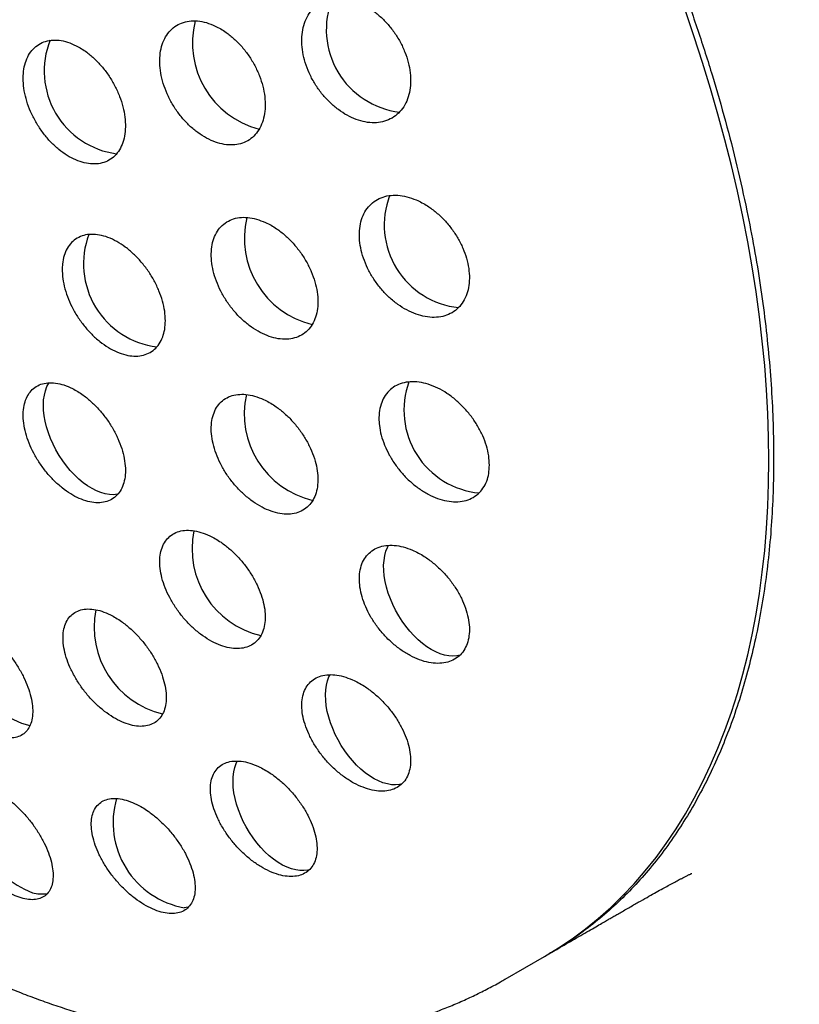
# Model space of a CAD drawing. Header units: millimetres. Extents: x 8 to 1012, y 12 to 1096.
# Tile 14 of 41: x 942 to 953, y 377 to 391. Entities that reach past the tile are written whole.
import ezdxf

# ---------------------------------------------------------------- set-up
doc = ezdxf.new("R2010")
doc.units = ezdxf.units.MM

msp = doc.modelspace()

# ---------------------------------------------------------------- linework, layer by layer
at = {"color": 7, "linetype": 'Continuous', "lineweight": 30}
for p, q in [((948.69, 376.975), (949.274, 377.312)), ((949.345, 377.353), (949.395, 377.382))]:
    msp.add_line(p, q, dxfattribs=at)
at = {"color": 7, "linetype": 'Continuous', "lineweight": 30, "flags": 128}
for points in [[(949.274, 377.312), (949.275, 377.313), (949.481, 377.438), (949.683, 377.573), (949.878, 377.718), (950.067, 377.871), (950.251, 378.034), (950.428, 378.206), (950.599, 378.386), (950.763, 378.576), (950.921, 378.774), (951.073, 378.98), (951.217, 379.195), (951.355, 379.418), (951.486, 379.649), (951.61, 379.888), (951.727, 380.135), (951.837, 380.39), (951.94, 380.651), (952.035, 380.92), (952.123, 381.196), (952.203, 381.479), (952.276, 381.768), (952.341, 382.064), (952.399, 382.366), (952.449, 382.674), (952.492, 382.988), (952.527, 383.308), (952.554, 383.633), (952.573, 383.963), (952.585, 384.298), (952.589, 384.638), (952.585, 384.982), (952.573, 385.33), (952.554, 385.683), (952.527, 386.039), (952.492, 386.399), (952.449, 386.762), (952.399, 387.128), (952.341, 387.497), (952.276, 387.868), (952.203, 388.242), (952.123, 388.617), (952.035, 388.995), (951.94, 389.373), (951.837, 389.753), (951.727, 390.134), (951.61, 390.516), (951.486, 390.898), (951.355, 391.281)], [(942.967, 384.139), (942.961, 384.138), (942.904, 384.132), (942.844, 384.134), (942.781, 384.145), (942.717, 384.163), (942.652, 384.189), (942.586, 384.222), (942.519, 384.263), (942.453, 384.31), (942.389, 384.364), (942.326, 384.424), (942.265, 384.489), (942.207, 384.56), (942.152, 384.634), (942.1, 384.712), (942.053, 384.794), (942.011, 384.877), (941.973, 384.962), (941.941, 385.047), (941.915, 385.133), (941.894, 385.217), (941.879, 385.3), (941.87, 385.381), (941.867, 385.459), (941.871, 385.534), (941.881, 385.604), (941.897, 385.669), (941.919, 385.729), (941.946, 385.782), (941.949, 385.787)], [(948.025, 381.76), (947.978, 381.75), (947.92, 381.746), (947.859, 381.75), (947.797, 381.762), (947.732, 381.782), (947.666, 381.809), (947.6, 381.844), (947.534, 381.886), (947.468, 381.935), (947.404, 381.991), (947.341, 382.052), (947.281, 382.118), (947.223, 382.189), (947.169, 382.265), (947.119, 382.344), (947.073, 382.425), (947.031, 382.509), (946.995, 382.594), (946.964, 382.679), (946.938, 382.765), (946.918, 382.849), (946.905, 382.932), (946.897, 383.012), (946.896, 383.09), (946.901, 383.163), (946.912, 383.232), (946.929, 383.296), (946.952, 383.355), (946.966, 383.382)], [(947.167, 379.861), (947.13, 379.853), (947.073, 379.847), (947.013, 379.849), (946.951, 379.86), (946.886, 379.878), (946.821, 379.904), (946.755, 379.937), (946.688, 379.978), (946.623, 380.025), (946.558, 380.079), (946.495, 380.139), (946.434, 380.204), (946.376, 380.275), (946.321, 380.349), (946.27, 380.427), (946.223, 380.509), (946.18, 380.592), (946.143, 380.677), (946.11, 380.762), (946.084, 380.848), (946.063, 380.932), (946.048, 381.015), (946.039, 381.096), (946.037, 381.174), (946.04, 381.249), (946.05, 381.319), (946.066, 381.384), (946.088, 381.444), (946.103, 381.474)], [(945.8, 378.593), (945.775, 378.587), (945.718, 378.58), (945.659, 378.58), (945.597, 378.589), (945.533, 378.605), (945.468, 378.63), (945.402, 378.661), (945.335, 378.701), (945.269, 378.747), (945.204, 378.799), (945.141, 378.858), (945.08, 378.922), (945.021, 378.992), (944.965, 379.066), (944.913, 379.143), (944.865, 379.224), (944.822, 379.306), (944.783, 379.391), (944.75, 379.476), (944.722, 379.562), (944.7, 379.647), (944.684, 379.73), (944.674, 379.812), (944.67, 379.89), (944.672, 379.966), (944.681, 380.037), (944.695, 380.103), (944.716, 380.164), (944.73, 380.196)], [(944.014, 378.042), (944.005, 378.04), (943.949, 378.031)]]:
    msp.add_lwpolyline(points, dxfattribs=at)
at = {"color": 7, "linetype": 'Continuous', "lineweight": 30}
for centre, radius, start, end in [((947.276, 391.004), 1.228, 158.289, 263.1293), ((945.381, 390.805), 1.312, 165.6087, 255.6073), ((943.112, 390.391), 1.233, 158.3701, 262.3776), ((948.132, 388.118), 1.228, 159.2865, 264.0378), ((946.149, 387.922), 1.312, 166.4822, 256.2951), ((943.694, 387.542), 1.234, 159.3867, 263.0752), ((948.423, 385.381), 1.228, 160.0295, 264.5611), ((946.148, 385.327), 1.313, 167.3821, 256.7405), ((945.38, 383.332), 1.316, 168.2593, 256.845), ((943.936, 382.179), 1.32, 168.9101, 256.5606), ((942.005, 382.014), 1.336, 169.7236, 255.3966), ((942.185, 379.517), 1.353, 165.8011, 249.1855), ((944.175, 379.288), 1.278, 163.7964, 259.803), ((941.833, 378.692), 0.458, 253.6849, 281.7182)]:
    msp.add_arc(centre, radius, start, end, dxfattribs=at)
for points, knots in [([(966.473, 380.391), (966.472, 380.471), (966.472, 380.622), (966.471, 380.833), (966.469, 381.016), (966.467, 381.162), (966.465, 381.276), (966.464, 381.36), (966.462, 381.429), (966.461, 381.515), (966.458, 381.628), (966.454, 381.777), (966.45, 381.944), (966.444, 382.129), (966.437, 382.329), (966.428, 382.531), (966.42, 382.726), (966.409, 382.951), (966.394, 383.213), (966.376, 383.514), (966.355, 383.816), (966.332, 384.125), (966.311, 384.376), (966.294, 384.565), (966.283, 384.684), (966.271, 384.803), (966.26, 384.917), (966.25, 385.02), (966.24, 385.111), (966.231, 385.197), (966.222, 385.283), (966.212, 385.375), (966.2, 385.474), (966.188, 385.579), (966.176, 385.68), (966.165, 385.773), (966.153, 385.87), (966.135, 386.006), (966.113, 386.176), (966.086, 386.37), (966.06, 386.548), (966.035, 386.721), (966.011, 386.878), (965.983, 387.049), (965.962, 387.18), (965.945, 387.282), (965.934, 387.344), (965.922, 387.414), (965.909, 387.487), (965.897, 387.555), (965.886, 387.617), (965.875, 387.68), (965.863, 387.748), (965.85, 387.815), (965.839, 387.876), (965.828, 387.932), (965.817, 387.991), (965.799, 388.082), (965.776, 388.197), (965.747, 388.342), (965.719, 388.479), (965.691, 388.613), (965.666, 388.726), (965.643, 388.833), (965.619, 388.939), (965.593, 389.054), (965.566, 389.17), (965.537, 389.293), (965.513, 389.394), (965.493, 389.475), (965.479, 389.531), (965.464, 389.593), (965.447, 389.659), (965.432, 389.721), (965.418, 389.774), (965.405, 389.827), (965.389, 389.888), (965.371, 389.958), (965.351, 390.031), (965.333, 390.1), (965.316, 390.162), (965.298, 390.228), (965.277, 390.305), (965.254, 390.387), (965.233, 390.461), (965.216, 390.523), (965.196, 390.591), (965.174, 390.669), (965.149, 390.753), (965.123, 390.842), (965.097, 390.929), (965.07, 391.018), (965.047, 391.09), (965.028, 391.152), (965.008, 391.216), (964.985, 391.289), (964.962, 391.363), (964.942, 391.423), (964.927, 391.471), (964.915, 391.508), (964.904, 391.543), (964.891, 391.58), (964.872, 391.641), (964.846, 391.717), (964.818, 391.799), (964.794, 391.872), (964.767, 391.951), (964.734, 392.046), (964.697, 392.15), (964.655, 392.27), (964.612, 392.389), (964.567, 392.511), (964.52, 392.637), (964.474, 392.76), (964.426, 392.884), (964.384, 392.994), (964.342, 393.101), (964.303, 393.198), (964.268, 393.286), (964.23, 393.379), (964.187, 393.483), (964.145, 393.584), (964.107, 393.674), (964.053, 393.802), (963.984, 393.961), (963.899, 394.155), (963.811, 394.35), (963.723, 394.542), (963.631, 394.739), (963.537, 394.934), (963.451, 395.11), (963.378, 395.257), (963.319, 395.375), (963.253, 395.504), (963.182, 395.641), (963.113, 395.772), (963.053, 395.885), (963.002, 395.982), (962.952, 396.073), (962.898, 396.173), (962.838, 396.281), (962.776, 396.391), (962.713, 396.503), (962.647, 396.619), (962.578, 396.739), (962.505, 396.864), (962.426, 396.997), (962.341, 397.138), (962.256, 397.277), (962.176, 397.406), (962.095, 397.536), (962.009, 397.671), (961.912, 397.822), (961.806, 397.984), (961.693, 398.154), (961.584, 398.315), (961.474, 398.474), (961.362, 398.634), (961.243, 398.802), (961.116, 398.978), (960.942, 399.213), (960.729, 399.495), (960.48, 399.812), (960.235, 400.114), (959.985, 400.414), (959.721, 400.719), (959.443, 401.031), (959.15, 401.348), (958.852, 401.658), (958.557, 401.956), (958.261, 402.242), (957.993, 402.494), (957.747, 402.718), (957.527, 402.913), (957.305, 403.106), (957.08, 403.296), (956.855, 403.48), (956.626, 403.663), (956.397, 403.842), (956.164, 404.018), (955.934, 404.189), (955.7, 404.356), (955.464, 404.521), (955.232, 404.679), (954.979, 404.846), (954.704, 405.021), (954.401, 405.208), (954.094, 405.39), (953.772, 405.573), (953.436, 405.757), (953.098, 405.933), (952.771, 406.096), (952.504, 406.224), (952.285, 406.325), (952.108, 406.405), (951.92, 406.487), (951.723, 406.571), (951.532, 406.65), (951.355, 406.721), (951.19, 406.786), (951.029, 406.847), (950.864, 406.909), (950.689, 406.972), (950.513, 407.034), (950.344, 407.091), (950.195, 407.14), (950.055, 407.186), (949.921, 407.228), (949.786, 407.269), (949.653, 407.309), (949.52, 407.348), (949.388, 407.385), (949.262, 407.42), (949.145, 407.451), (949.036, 407.48), (948.922, 407.509), (948.793, 407.541), (948.642, 407.578), (948.481, 407.615), (948.322, 407.651), (948.176, 407.682), (948.056, 407.707), (947.948, 407.729), (947.847, 407.749), (947.735, 407.77), (947.62, 407.791), (947.513, 407.81), (947.417, 407.827), (947.327, 407.842), (947.238, 407.857), (947.14, 407.872), (947.031, 407.889), (946.914, 407.906), (946.803, 407.921), (946.705, 407.934), (946.614, 407.946), (946.515, 407.958), (946.403, 407.972), (946.28, 407.986), (946.158, 407.998), (946.049, 408.009), (945.95, 408.019), (945.852, 408.027), (945.742, 408.037), (945.623, 408.046), (945.506, 408.054), (945.408, 408.061), (945.325, 408.066), (945.249, 408.07), (945.165, 408.075), (945.071, 408.079), (944.975, 408.084), (944.885, 408.087), (944.805, 408.09), (944.731, 408.092), (944.655, 408.094), (944.57, 408.096), (944.475, 408.098), (944.374, 408.099), (944.279, 408.1), (944.188, 408.1), (944.096, 408.1), (943.935, 408.099), (943.719, 408.095), (943.443, 408.087), (943.175, 408.075), (942.903, 408.059), (942.63, 408.04), (942.406, 408.021), (942.233, 408.004), (942.106, 407.991), (941.974, 407.977), (941.842, 407.962), (941.717, 407.947), (941.588, 407.93), (941.473, 407.915), (941.381, 407.902), (941.323, 407.894), (941.267, 407.885), (941.203, 407.876), (941.129, 407.865), (941.048, 407.852), (940.972, 407.84), (940.903, 407.828), (940.832, 407.817), (940.718, 407.797), (940.572, 407.771), (940.386, 407.736), (940.214, 407.702), (940.029, 407.664), (939.856, 407.627), (939.674, 407.586), (939.496, 407.545), (939.31, 407.5), (939.114, 407.45), (938.928, 407.401), (938.734, 407.349), (938.562, 407.3), (938.394, 407.251), (938.258, 407.21), (938.138, 407.174), (938.018, 407.136), (937.897, 407.098), (937.767, 407.055), (937.642, 407.014), (937.536, 406.978), (937.456, 406.951), (937.396, 406.93), (937.327, 406.906), (937.253, 406.88), (937.185, 406.855), (937.124, 406.833), (937.062, 406.811), (936.995, 406.786), (936.929, 406.761), (936.868, 406.739), (936.814, 406.718), (936.757, 406.697), (936.688, 406.67), (936.614, 406.642), (936.543, 406.614), (936.474, 406.586), (936.4, 406.557), (936.33, 406.528), (936.274, 406.505), (936.231, 406.488), (936.19, 406.471), (936.142, 406.451), (936.083, 406.427), (936.011, 406.396), (935.937, 406.365), (935.869, 406.336), (935.815, 406.312), (935.766, 406.291), (935.712, 406.267), (935.646, 406.238), (935.581, 406.209), (935.525, 406.184), (935.479, 406.163), (935.426, 406.139), (935.365, 406.111), (935.307, 406.084), (935.257, 406.061), (935.201, 406.035), (935.133, 406.003), (935.051, 405.964), (934.972, 405.926), (934.895, 405.889), (934.813, 405.849), (934.729, 405.808), (934.644, 405.765), (934.55, 405.718), (934.449, 405.667), (934.353, 405.617), (934.276, 405.577), (934.197, 405.536), (934.111, 405.49), (934.022, 405.443), (933.946, 405.402), (933.88, 405.366), (933.822, 405.334), (933.771, 405.306), (933.727, 405.282), (933.68, 405.256), (933.622, 405.223), (933.548, 405.182), (933.454, 405.128), (933.384, 405.088), (933.346, 405.066)], [0, 0, 0, 0, 0.005061, 0.009525, 0.013396, 0.016677, 0.018842, 0.020644, 0.022085, 0.023242, 0.026136, 0.029333, 0.032822, 0.036859, 0.041201, 0.045699, 0.049915, 0.053821, 0.060392, 0.067038, 0.07349, 0.080181, 0.0874, 0.090019, 0.09265, 0.095292, 0.097906, 0.100216, 0.102169, 0.103925, 0.105951, 0.108026, 0.110262, 0.112614, 0.11492, 0.11676, 0.1188, 0.121388, 0.125863, 0.130151, 0.134443, 0.137788, 0.141747, 0.145044, 0.149276, 0.150603, 0.151883, 0.153487, 0.1553, 0.156836, 0.158074, 0.159473, 0.161045, 0.162679, 0.164043, 0.165168, 0.166453, 0.168014, 0.171318, 0.174268, 0.177754, 0.180548, 0.183344, 0.18541, 0.187773, 0.190495, 0.193228, 0.195606, 0.198646, 0.200133, 0.201171, 0.202489, 0.204263, 0.205683, 0.206668, 0.207832, 0.209264, 0.210819, 0.212545, 0.21421, 0.215433, 0.216804, 0.218638, 0.220649, 0.222311, 0.223678, 0.224807, 0.226704, 0.228981, 0.230589, 0.232737, 0.234859, 0.236558, 0.23764, 0.239022, 0.240861, 0.242587, 0.244002, 0.244928, 0.245767, 0.246521, 0.247265, 0.248282, 0.250577, 0.252395, 0.25386, 0.255456, 0.257742, 0.260264, 0.26245, 0.265799, 0.268284, 0.270674, 0.274209, 0.276556, 0.279055, 0.281565, 0.283746, 0.285542, 0.287479, 0.290035, 0.29247, 0.294274, 0.296084, 0.301039, 0.304998, 0.309103, 0.314068, 0.317865, 0.322343, 0.327168, 0.329692, 0.332219, 0.335122, 0.338375, 0.341462, 0.34402, 0.346033, 0.348027, 0.350218, 0.352811, 0.355396, 0.357761, 0.360525, 0.363292, 0.366016, 0.369101, 0.372485, 0.375798, 0.378718, 0.38148, 0.384849, 0.388149, 0.392071, 0.396232, 0.400116, 0.403493, 0.407536, 0.411579, 0.415543, 0.420164, 0.428563, 0.436083, 0.443514, 0.450979, 0.45851, 0.466664, 0.474913, 0.483128, 0.491168, 0.498729, 0.506477, 0.512003, 0.517531, 0.52306, 0.528589, 0.534114, 0.539393, 0.545085, 0.550434, 0.555793, 0.561165, 0.56655, 0.571917, 0.576881, 0.583503, 0.590153, 0.596753, 0.603451, 0.610838, 0.618123, 0.624644, 0.631174, 0.634595, 0.638069, 0.641979, 0.646011, 0.649962, 0.653423, 0.656595, 0.65981, 0.662966, 0.666349, 0.670161, 0.673317, 0.676245, 0.678849, 0.68148, 0.684044, 0.686674, 0.689163, 0.691759, 0.694256, 0.696457, 0.698467, 0.700483, 0.703012, 0.705802, 0.709093, 0.71222, 0.714831, 0.717352, 0.719052, 0.720914, 0.723087, 0.725369, 0.727408, 0.729129, 0.730778, 0.732429, 0.734178, 0.736251, 0.738575, 0.740742, 0.742438, 0.744065, 0.74586, 0.74794, 0.75034, 0.75271, 0.754736, 0.756455, 0.758203, 0.760204, 0.76256, 0.764805, 0.766709, 0.768037, 0.769388, 0.770933, 0.772699, 0.774617, 0.776277, 0.777714, 0.779043, 0.780362, 0.781922, 0.78379, 0.785634, 0.787515, 0.789071, 0.790675, 0.792607, 0.798013, 0.80266, 0.807927, 0.812906, 0.817771, 0.823096, 0.825424, 0.827398, 0.830157, 0.832769, 0.834822, 0.837099, 0.840003, 0.841272, 0.842276, 0.84326, 0.844378, 0.845868, 0.84743, 0.848904, 0.850153, 0.851352, 0.852865, 0.856609, 0.859581, 0.863352, 0.866386, 0.870045, 0.873219, 0.87674, 0.880201, 0.883862, 0.887936, 0.89096, 0.894959, 0.897924, 0.900701, 0.902855, 0.904883, 0.907668, 0.909927, 0.912498, 0.915013, 0.916141, 0.917171, 0.918565, 0.92022, 0.921522, 0.922549, 0.923837, 0.925193, 0.926534, 0.927771, 0.928765, 0.929778, 0.931134, 0.932888, 0.934161, 0.935399, 0.937019, 0.938604, 0.939558, 0.940412, 0.941163, 0.942055, 0.943273, 0.944713, 0.946423, 0.947736, 0.948803, 0.949715, 0.95068, 0.952101, 0.953696, 0.954674, 0.955472, 0.956533, 0.957913, 0.959171, 0.960125, 0.960966, 0.962585, 0.964333, 0.965999, 0.967418, 0.969088, 0.971119, 0.972573, 0.974364, 0.976961, 0.978877, 0.980374, 0.981778, 0.983836, 0.98581, 0.987342, 0.988647, 0.989998, 0.991034, 0.99184, 0.992816, 0.993994, 0.995549, 0.99755, 1, 1, 1, 1]), ([(941.568, 404.143), (941.741, 404.037), (942.088, 403.824), (942.605, 403.47), (943.121, 403.093), (943.632, 402.69), (944.139, 402.262), (944.639, 401.812), (945.133, 401.339), (945.619, 400.845), (946.096, 400.33), (946.562, 399.796), (947.018, 399.244), (947.462, 398.676), (947.892, 398.091), (948.309, 397.492), (948.712, 396.879), (949.099, 396.255), (949.469, 395.62), (949.822, 394.976), (950.158, 394.323), (950.475, 393.665), (950.772, 393.001), (951.05, 392.333), (951.307, 391.663), (951.543, 390.992), (951.758, 390.321), (951.95, 389.652), (952.122, 388.987), (952.217, 388.547), (952.265, 388.327)], [0, 0, 0, 0, 0.035743, 0.071426, 0.107123, 0.142887, 0.178594, 0.214273, 0.25, 0.285749, 0.321432, 0.357126, 0.392887, 0.428594, 0.464273, 0.5, 0.535749, 0.571432, 0.607126, 0.642887, 0.678594, 0.714273, 0.75, 0.785749, 0.821432, 0.857126, 0.892884, 0.928587, 0.964268, 1, 1, 1, 1]), ([(946.545, 391.394), (946.499, 391.412), (946.408, 391.447), (946.273, 391.467), (946.144, 391.463), (946.025, 391.432), (945.92, 391.374), (945.831, 391.293), (945.762, 391.19), (945.713, 391.068), (945.687, 390.932), (945.684, 390.785), (945.705, 390.632), (945.747, 390.477), (945.81, 390.324), (945.892, 390.178), (945.99, 390.043), (946.102, 389.922), (946.225, 389.818), (946.356, 389.733), (946.49, 389.672), (946.626, 389.634), (946.758, 389.623), (946.883, 389.637), (946.996, 389.679), (947.096, 389.745), (947.178, 389.835), (947.24, 389.945), (947.28, 390.073), (947.297, 390.214), (947.291, 390.364), (947.263, 390.518), (947.212, 390.673), (947.142, 390.823), (947.053, 390.966), (946.95, 391.096), (946.833, 391.211), (946.724, 391.296), (946.627, 391.355), (946.572, 391.381), (946.545, 391.394)], [0, 0, 0, 0, 0.027242, 0.054485, 0.081723, 0.108961, 0.136281, 0.1636, 0.190828, 0.218055, 0.245021, 0.271986, 0.29864, 0.325294, 0.351724, 0.378155, 0.404545, 0.430935, 0.457481, 0.484028, 0.510859, 0.537692, 0.564819, 0.591946, 0.61925, 0.646553, 0.673834, 0.701113, 0.728175, 0.755236, 0.781985, 0.808734, 0.835216, 0.861698, 0.888076, 0.914455, 0.940932, 0.967411, 0.983705, 1, 1, 1, 1]), ([(944.407, 391.056), (944.363, 391.074), (944.275, 391.111), (944.145, 391.135), (944.021, 391.133), (943.908, 391.105), (943.807, 391.051), (943.722, 390.973), (943.656, 390.873), (943.611, 390.755), (943.587, 390.621), (943.585, 390.476), (943.606, 390.324), (943.648, 390.169), (943.711, 390.016), (943.791, 389.869), (943.888, 389.731), (943.998, 389.607), (944.118, 389.501), (944.246, 389.414), (944.377, 389.349), (944.508, 389.309), (944.635, 389.295), (944.755, 389.306), (944.864, 389.344), (944.959, 389.407), (945.037, 389.494), (945.096, 389.601), (945.133, 389.726), (945.149, 389.864), (945.142, 390.012), (945.113, 390.166), (945.063, 390.321), (944.994, 390.472), (944.907, 390.616), (944.805, 390.749), (944.69, 390.867), (944.583, 390.953), (944.488, 391.015), (944.434, 391.042), (944.407, 391.056)], [0, 0, 0, 0, 0.027069, 0.054139, 0.081206, 0.108272, 0.135385, 0.162498, 0.18956, 0.216622, 0.243538, 0.270454, 0.297195, 0.323935, 0.350548, 0.37716, 0.403747, 0.430334, 0.457008, 0.483683, 0.510519, 0.537355, 0.564358, 0.591362, 0.618466, 0.645569, 0.67266, 0.699751, 0.726721, 0.75369, 0.780484, 0.807278, 0.833921, 0.860563, 0.887145, 0.913726, 0.940362, 0.966998, 0.983499, 1, 1, 1, 1]), ([(942.351, 390.765), (942.309, 390.785), (942.223, 390.823), (942.098, 390.849), (941.98, 390.85), (941.871, 390.825), (941.775, 390.774), (941.694, 390.699), (941.632, 390.603), (941.589, 390.487), (941.568, 390.356), (941.568, 390.212), (941.589, 390.061), (941.631, 389.907), (941.693, 389.753), (941.773, 389.604), (941.868, 389.465), (941.976, 389.339), (942.093, 389.23), (942.218, 389.141), (942.345, 389.074), (942.472, 389.031), (942.595, 389.014), (942.71, 389.022), (942.815, 389.058), (942.905, 389.117), (942.979, 389.201), (943.034, 389.305), (943.069, 389.427), (943.082, 389.563), (943.074, 389.71), (943.045, 389.863), (942.995, 390.017), (942.927, 390.17), (942.841, 390.315), (942.741, 390.45), (942.629, 390.57), (942.523, 390.659), (942.43, 390.723), (942.377, 390.751), (942.351, 390.765)], [0, 0, 0, 0, 0.026947, 0.053893, 0.080839, 0.107784, 0.13475, 0.161716, 0.18866, 0.215604, 0.242483, 0.269361, 0.296161, 0.32296, 0.349701, 0.376442, 0.403171, 0.4299, 0.456668, 0.483436, 0.510277, 0.537118, 0.564035, 0.590952, 0.617914, 0.644875, 0.671832, 0.698788, 0.725691, 0.752593, 0.779417, 0.80624, 0.832996, 0.859751, 0.886477, 0.913204, 0.939955, 0.966706, 0.983353, 1, 1, 1, 1]), ([(947.378, 388.487), (947.332, 388.505), (947.239, 388.539), (947.103, 388.559), (946.974, 388.555), (946.856, 388.524), (946.753, 388.467), (946.667, 388.388), (946.601, 388.286), (946.556, 388.168), (946.535, 388.034), (946.536, 387.891), (946.561, 387.741), (946.607, 387.59), (946.674, 387.441), (946.76, 387.298), (946.862, 387.165), (946.977, 387.044), (947.104, 386.941), (947.238, 386.857), (947.375, 386.796), (947.512, 386.759), (947.646, 386.748), (947.771, 386.762), (947.883, 386.803), (947.981, 386.868), (948.06, 386.957), (948.118, 387.065), (948.154, 387.19), (948.167, 387.327), (948.156, 387.474), (948.124, 387.624), (948.069, 387.775), (947.995, 387.923), (947.903, 388.062), (947.795, 388.191), (947.675, 388.305), (947.562, 388.389), (947.462, 388.448), (947.406, 388.474), (947.378, 388.487)], [0, 0, 0, 0, 0.027305, 0.054611, 0.081917, 0.109223, 0.136491, 0.163756, 0.190793, 0.217827, 0.24455, 0.271272, 0.297739, 0.324207, 0.350588, 0.37697, 0.403464, 0.429961, 0.456721, 0.483482, 0.510547, 0.537613, 0.564892, 0.592171, 0.619476, 0.646779, 0.673905, 0.701029, 0.727851, 0.754672, 0.781205, 0.807737, 0.834121, 0.860505, 0.886943, 0.913382, 0.940049, 0.966718, 0.983359, 1, 1, 1, 1]), ([(945.15, 388.154), (945.105, 388.172), (945.016, 388.209), (944.886, 388.232), (944.762, 388.23), (944.65, 388.203), (944.551, 388.15), (944.469, 388.074), (944.407, 387.976), (944.365, 387.86), (944.346, 387.729), (944.349, 387.588), (944.374, 387.439), (944.42, 387.288), (944.487, 387.138), (944.571, 386.993), (944.671, 386.858), (944.785, 386.735), (944.909, 386.63), (945.039, 386.543), (945.172, 386.479), (945.305, 386.439), (945.433, 386.425), (945.553, 386.436), (945.661, 386.474), (945.754, 386.535), (945.828, 386.62), (945.883, 386.725), (945.916, 386.847), (945.928, 386.982), (945.916, 387.127), (945.883, 387.277), (945.829, 387.428), (945.756, 387.577), (945.665, 387.718), (945.559, 387.849), (945.441, 387.966), (945.331, 388.052), (945.233, 388.114), (945.178, 388.141), (945.15, 388.154)], [0, 0, 0, 0, 0.0271008, 0.0542016, 0.0813042, 0.1084063, 0.1354656, 0.162524, 0.1894355, 0.2163462, 0.243082, 0.2698174, 0.2964273, 0.3230374, 0.3496253, 0.3762137, 0.4028916, 0.4295702, 0.4564112, 0.4832528, 0.5102604, 0.5372682, 0.5643732, 0.5914779, 0.6185668, 0.645655, 0.6726203, 0.6995847, 0.7263739, 0.7531625, 0.7798017, 0.806441, 0.8330221, 0.8596037, 0.8862424, 0.9128819, 0.9396685, 0.9664557, 0.9832278, 1, 1, 1, 1]), ([(952.265, 388.327), (952.301, 388.142), (952.375, 387.774), (952.464, 387.228), (952.537, 386.688), (952.593, 386.156), (952.633, 385.63), (952.656, 385.111), (952.662, 384.602), (952.651, 384.103), (952.623, 383.616), (952.579, 383.14), (952.517, 382.676), (952.439, 382.223), (952.344, 381.784), (952.233, 381.359), (952.106, 380.95), (951.962, 380.557), (951.803, 380.178), (951.628, 379.816), (951.437, 379.471), (951.232, 379.143), (951.012, 378.834), (950.778, 378.544), (950.529, 378.272), (950.266, 378.019), (949.99, 377.786), (949.701, 377.574), (949.478, 377.426), (949.348, 377.356), (949.322, 377.342)], [0, 0, 0, 0, 0.036802, 0.073492, 0.110124, 0.146755, 0.18344, 0.220233, 0.257039, 0.293731, 0.330365, 0.366995, 0.403677, 0.440465, 0.477271, 0.513964, 0.550597, 0.587228, 0.623909, 0.660697, 0.697504, 0.734196, 0.77083, 0.80746, 0.844142, 0.88093, 0.917736, 0.954428, 0.991062, 1, 1, 1, 1]), ([(943.67, 386.703), (943.668, 386.749), (943.664, 386.843), (943.631, 386.992), (943.578, 387.144), (943.507, 387.294), (943.418, 387.438), (943.316, 387.571), (943.201, 387.692), (943.079, 387.794), (942.951, 387.877), (942.822, 387.937), (942.695, 387.973), (942.574, 387.983), (942.462, 387.967), (942.364, 387.926), (942.281, 387.86), (942.216, 387.773), (942.171, 387.666), (942.149, 387.558), (942.146, 387.484), (942.146, 387.456)], [0, 0, 0, 0, 0.052727, 0.106984, 0.15971, 0.213961, 0.266761, 0.321083, 0.374033, 0.428511, 0.481602, 0.536228, 0.589387, 0.644089, 0.697213, 0.751884, 0.804887, 0.859435, 0.912282, 0.966668, 1, 1, 1, 1]), ([(942.146, 387.456), (942.147, 387.423), (942.149, 387.345), (942.173, 387.211), (942.219, 387.06), (942.285, 386.909), (942.368, 386.763), (942.468, 386.625), (942.578, 386.501), (942.7, 386.393), (942.826, 386.304), (942.955, 386.237), (943.083, 386.194), (943.206, 386.176), (943.32, 386.184), (943.424, 386.218), (943.511, 386.276), (943.582, 386.358), (943.632, 386.458), (943.664, 386.573), (943.668, 386.659), (943.67, 386.703)], [0, 0, 0, 0, 0.0376588, 0.090351, 0.1445696, 0.197297, 0.2515469, 0.3043955, 0.3587681, 0.4117714, 0.4663049, 0.5194293, 0.574092, 0.6272502, 0.6819537, 0.7350431, 0.78968, 0.842628, 0.8971202, 0.94788, 1, 1, 1, 1]), ([(931.958, 385.791), (932.019, 385.686), (932.105, 385.539), (932.234, 385.324), (932.345, 385.141), (932.48, 384.925), (932.624, 384.699), (932.777, 384.464), (932.938, 384.223), (933.105, 383.978), (933.279, 383.73), (933.458, 383.482), (933.641, 383.233), (933.83, 382.984), (934.022, 382.736), (934.219, 382.49), (934.419, 382.245), (934.623, 382.002), (934.83, 381.762), (935.041, 381.524), (935.255, 381.29), (935.471, 381.059), (935.691, 380.831), (935.913, 380.606), (936.138, 380.386), (936.366, 380.169), (936.596, 379.956), (936.828, 379.748), (937.062, 379.544), (937.298, 379.345), (937.537, 379.15), (937.777, 378.961), (938.019, 378.776), (938.263, 378.596), (938.508, 378.421), (938.755, 378.252), (939.003, 378.088), (939.253, 377.93), (939.503, 377.777), (939.755, 377.63), (940.008, 377.489), (940.261, 377.354), (940.515, 377.225), (940.77, 377.103), (941.026, 376.986), (941.281, 376.876), (941.537, 376.773), (941.793, 376.676), (942.049, 376.586), (942.305, 376.503), (942.56, 376.426), (942.815, 376.356), (943.07, 376.294), (943.323, 376.238), (943.576, 376.19), (943.827, 376.149), (944.078, 376.115), (944.326, 376.088), (944.574, 376.068), (944.819, 376.056), (945.063, 376.05), (945.305, 376.052), (945.545, 376.061), (945.783, 376.078), (946.018, 376.101), (946.251, 376.132), (946.481, 376.17), (946.708, 376.215), (946.933, 376.267), (947.155, 376.326), (947.374, 376.392), (947.59, 376.465), (947.803, 376.545), (948.013, 376.632), (948.219, 376.726), (948.422, 376.827), (948.579, 376.911), (948.667, 376.962), (948.689, 376.976)], [0, 0, 0, 0, 0.014879, 0.020858, 0.030792, 0.041104, 0.052166, 0.063713, 0.075639, 0.08786, 0.100316, 0.112961, 0.125763, 0.138696, 0.15174, 0.164879, 0.1781, 0.191394, 0.204753, 0.218168, 0.231634, 0.245148, 0.258703, 0.272298, 0.285929, 0.299593, 0.313288, 0.327013, 0.340765, 0.354543, 0.368345, 0.38217, 0.396017, 0.409884, 0.423771, 0.437675, 0.451596, 0.465532, 0.479481, 0.493443, 0.507414, 0.521394, 0.535379, 0.549367, 0.563356, 0.577342, 0.591322, 0.605294, 0.619253, 0.633197, 0.64712, 0.66102, 0.674893, 0.688734, 0.70254, 0.716308, 0.730034, 0.743715, 0.757349, 0.770934, 0.784468, 0.797952, 0.811383, 0.824764, 0.838095, 0.851379, 0.864617, 0.877813, 0.890971, 0.904094, 0.917189, 0.93026, 0.943313, 0.956355, 0.96939, 0.982427, 0.995471, 1, 1, 1, 1]), ([(942.296, 385.701), (942.254, 385.72), (942.169, 385.758), (942.047, 385.786), (941.932, 385.789), (941.828, 385.767), (941.739, 385.721), (941.666, 385.651), (941.612, 385.56), (941.578, 385.451), (941.565, 385.325), (941.573, 385.189), (941.603, 385.043), (941.653, 384.894), (941.722, 384.745), (941.808, 384.6), (941.909, 384.463), (942.022, 384.339), (942.143, 384.231), (942.27, 384.141), (942.398, 384.074), (942.524, 384.029), (942.645, 384.01), (942.756, 384.016), (942.854, 384.048), (942.938, 384.103), (943.004, 384.181), (943.051, 384.279), (943.077, 384.395), (943.082, 384.525), (943.065, 384.665), (943.028, 384.813), (942.97, 384.962), (942.895, 385.111), (942.803, 385.253), (942.697, 385.385), (942.581, 385.504), (942.472, 385.593), (942.377, 385.658), (942.323, 385.686), (942.296, 385.701)], [0, 0, 0, 0, 0.026847, 0.053693, 0.080543, 0.107393, 0.134185, 0.160978, 0.187716, 0.214454, 0.241184, 0.267915, 0.294688, 0.321462, 0.34831, 0.375158, 0.402081, 0.429003, 0.455967, 0.482931, 0.509884, 0.536837, 0.563733, 0.590628, 0.617445, 0.644261, 0.671012, 0.697762, 0.724489, 0.751216, 0.777971, 0.804726, 0.83155, 0.858373, 0.885275, 0.912177, 0.939133, 0.966089, 0.983045, 1, 1, 1, 1]), ([(948.459, 384.569), (948.457, 384.615), (948.453, 384.708), (948.418, 384.855), (948.362, 385.004), (948.287, 385.149), (948.194, 385.289), (948.085, 385.418), (947.963, 385.534), (947.833, 385.632), (947.695, 385.711), (947.556, 385.767), (947.419, 385.798), (947.288, 385.804), (947.167, 385.784), (947.061, 385.739), (946.971, 385.669), (946.901, 385.579), (946.853, 385.469), (946.829, 385.361), (946.827, 385.287), (946.826, 385.26)], [0, 0, 0, 0, 0.052148, 0.105815, 0.157962, 0.211605, 0.264034, 0.31795, 0.370966, 0.425488, 0.479058, 0.534164, 0.58801, 0.643424, 0.69714, 0.75244, 0.805674, 0.860487, 0.913106, 0.967278, 1, 1, 1, 1]), ([(945.122, 385.539), (945.077, 385.557), (944.988, 385.594), (944.859, 385.617), (944.738, 385.617), (944.628, 385.591), (944.533, 385.541), (944.455, 385.468), (944.397, 385.373), (944.36, 385.261), (944.345, 385.134), (944.351, 384.996), (944.381, 384.851), (944.43, 384.702), (944.5, 384.554), (944.588, 384.411), (944.691, 384.277), (944.808, 384.155), (944.933, 384.049), (945.065, 383.962), (945.199, 383.898), (945.332, 383.857), (945.459, 383.841), (945.576, 383.851), (945.681, 383.887), (945.77, 383.946), (945.841, 384.028), (945.891, 384.129), (945.92, 384.247), (945.927, 384.379), (945.912, 384.52), (945.875, 384.667), (945.817, 384.816), (945.74, 384.962), (945.646, 385.103), (945.538, 385.233), (945.418, 385.349), (945.305, 385.435), (945.206, 385.498), (945.15, 385.525), (945.122, 385.539)], [0, 0, 0, 0, 0.027013, 0.054026, 0.081045, 0.108063, 0.13497, 0.161876, 0.188608, 0.21534, 0.241948, 0.268556, 0.295145, 0.321734, 0.348415, 0.375097, 0.401942, 0.428788, 0.455799, 0.48281, 0.509916, 0.537021, 0.564108, 0.591195, 0.618156, 0.645117, 0.671902, 0.698686, 0.725323, 0.751959, 0.77854, 0.805122, 0.831763, 0.858406, 0.885196, 0.911988, 0.938952, 0.965917, 0.982959, 1, 1, 1, 1]), ([(946.826, 385.26), (946.827, 385.225), (946.83, 385.145), (946.857, 385.011), (946.907, 384.863), (946.977, 384.716), (947.066, 384.575), (947.171, 384.442), (947.289, 384.323), (947.419, 384.22), (947.554, 384.136), (947.694, 384.074), (947.831, 384.036), (947.965, 384.024), (948.088, 384.037), (948.199, 384.076), (948.293, 384.139), (948.368, 384.225), (948.421, 384.327), (948.453, 384.443), (948.457, 384.527), (948.459, 384.569)], [0, 0, 0, 0, 0.03969, 0.091705, 0.145222, 0.197382, 0.251028, 0.30366, 0.357785, 0.41102, 0.465771, 0.519482, 0.574742, 0.628588, 0.684011, 0.737584, 0.792742, 0.845751, 0.900331, 0.949532, 1, 1, 1, 1]), ([(944.325, 383.526), (944.282, 383.545), (944.194, 383.581), (944.069, 383.607), (943.951, 383.609), (943.846, 383.586), (943.755, 383.538), (943.682, 383.469), (943.628, 383.378), (943.595, 383.27), (943.584, 383.146), (943.594, 383.011), (943.626, 382.868), (943.679, 382.721), (943.752, 382.575), (943.842, 382.432), (943.947, 382.298), (944.064, 382.175), (944.19, 382.069), (944.322, 381.981), (944.455, 381.916), (944.585, 381.873), (944.709, 381.856), (944.822, 381.863), (944.923, 381.896), (945.007, 381.952), (945.073, 382.03), (945.12, 382.127), (945.144, 382.242), (945.148, 382.37), (945.129, 382.508), (945.089, 382.653), (945.028, 382.8), (944.949, 382.946), (944.853, 383.086), (944.743, 383.216), (944.622, 383.333), (944.509, 383.42), (944.409, 383.484), (944.353, 383.512), (944.325, 383.526)], [0, 0, 0, 0, 0.026848, 0.053695, 0.08055, 0.107403, 0.134131, 0.160859, 0.187466, 0.214072, 0.240662, 0.267252, 0.293936, 0.320621, 0.34747, 0.37432, 0.401334, 0.428348, 0.455455, 0.482562, 0.509647, 0.536732, 0.563689, 0.590646, 0.617427, 0.644207, 0.670841, 0.697476, 0.724057, 0.750639, 0.777282, 0.803927, 0.830722, 0.857517, 0.884485, 0.911454, 0.938544, 0.965633, 0.982817, 1, 1, 1, 1]), ([(947.321, 383.313), (947.275, 383.331), (947.184, 383.365), (947.051, 383.387), (946.927, 383.385), (946.815, 383.358), (946.718, 383.306), (946.64, 383.232), (946.582, 383.138), (946.546, 383.027), (946.533, 382.901), (946.542, 382.766), (946.574, 382.623), (946.627, 382.477), (946.7, 382.332), (946.792, 382.192), (946.899, 382.06), (947.02, 381.94), (947.151, 381.837), (947.288, 381.752), (947.427, 381.689), (947.564, 381.65), (947.695, 381.637), (947.816, 381.648), (947.923, 381.685), (948.013, 381.745), (948.084, 381.827), (948.133, 381.928), (948.161, 382.045), (948.166, 382.175), (948.148, 382.313), (948.108, 382.458), (948.047, 382.603), (947.967, 382.747), (947.869, 382.885), (947.756, 383.013), (947.631, 383.126), (947.513, 383.212), (947.409, 383.273), (947.351, 383.3), (947.321, 383.313)], [0, 0, 0, 0, 0.0270787, 0.0541562, 0.0812455, 0.1083333, 0.1352061, 0.1620777, 0.1886511, 0.2152242, 0.2416212, 0.2680189, 0.2944355, 0.3208535, 0.3474741, 0.3740962, 0.4010193, 0.4279433, 0.4551395, 0.4823357, 0.5096551, 0.5369736, 0.5642071, 0.591439, 0.6184132, 0.6453859, 0.6720454, 0.6987042, 0.7251352, 0.7515665, 0.7779528, 0.8043402, 0.8308809, 0.857423, 0.8842502, 0.9110785, 0.9382031, 0.965328, 0.9826641, 1, 1, 1, 1]), ([(942.857, 382.358), (942.815, 382.377), (942.73, 382.415), (942.609, 382.443), (942.496, 382.447), (942.395, 382.427), (942.309, 382.383), (942.24, 382.317), (942.191, 382.23), (942.162, 382.125), (942.154, 382.004), (942.167, 381.871), (942.202, 381.73), (942.257, 381.584), (942.332, 381.437), (942.423, 381.294), (942.528, 381.159), (942.645, 381.036), (942.77, 380.929), (942.899, 380.84), (943.029, 380.772), (943.155, 380.728), (943.274, 380.708), (943.383, 380.712), (943.478, 380.742), (943.558, 380.794), (943.62, 380.869), (943.662, 380.963), (943.683, 381.074), (943.683, 381.2), (943.661, 381.337), (943.619, 381.48), (943.556, 381.627), (943.475, 381.773), (943.378, 381.913), (943.268, 382.044), (943.148, 382.162), (943.037, 382.25), (942.939, 382.315), (942.884, 382.343), (942.857, 382.358)], [0, 0, 0, 0, 0.026683, 0.053365, 0.080052, 0.10674, 0.133344, 0.159948, 0.186539, 0.213131, 0.239819, 0.266507, 0.293361, 0.320216, 0.347234, 0.374252, 0.40136, 0.428467, 0.455551, 0.482633, 0.509586, 0.536538, 0.563314, 0.59009, 0.616721, 0.643352, 0.669934, 0.696516, 0.723163, 0.749811, 0.77661, 0.80341, 0.830383, 0.857356, 0.884447, 0.911539, 0.938642, 0.965745, 0.982872, 1, 1, 1, 1]), ([(940.894, 382.175), (940.853, 382.195), (940.771, 382.235), (940.655, 382.265), (940.547, 382.273), (940.451, 382.256), (940.37, 382.215), (940.306, 382.151), (940.26, 382.067), (940.234, 381.964), (940.229, 381.844), (940.245, 381.712), (940.281, 381.571), (940.337, 381.425), (940.412, 381.278), (940.503, 381.134), (940.607, 380.998), (940.722, 380.874), (940.844, 380.765), (940.969, 380.674), (941.093, 380.605), (941.215, 380.558), (941.328, 380.536), (941.432, 380.537), (941.523, 380.564), (941.598, 380.613), (941.655, 380.685), (941.694, 380.777), (941.712, 380.886), (941.709, 381.011), (941.685, 381.147), (941.641, 381.29), (941.578, 381.437), (941.497, 381.584), (941.401, 381.725), (941.292, 381.857), (941.175, 381.976), (941.066, 382.066), (940.972, 382.131), (940.92, 382.161), (940.894, 382.175)], [0, 0, 0, 0, 0.026595, 0.05319, 0.079785, 0.106381, 0.132973, 0.159566, 0.18626, 0.212954, 0.239814, 0.266675, 0.293698, 0.320721, 0.34783, 0.374938, 0.402018, 0.429098, 0.456045, 0.482991, 0.509761, 0.536531, 0.563158, 0.589786, 0.616368, 0.64295, 0.669601, 0.696253, 0.723059, 0.749865, 0.776844, 0.803822, 0.830917, 0.85801, 0.885112, 0.912213, 0.939208, 0.966203, 0.983102, 1, 1, 1, 1]), ([(946.436, 381.399), (946.391, 381.416), (946.301, 381.451), (946.172, 381.475), (946.052, 381.476), (945.944, 381.451), (945.852, 381.403), (945.778, 381.333), (945.725, 381.243), (945.693, 381.136), (945.683, 381.014), (945.695, 380.881), (945.73, 380.741), (945.786, 380.597), (945.862, 380.453), (945.955, 380.313), (946.065, 380.181), (946.187, 380.06), (946.318, 379.956), (946.454, 379.87), (946.592, 379.806), (946.727, 379.765), (946.854, 379.749), (946.971, 379.758), (947.073, 379.791), (947.159, 379.848), (947.225, 379.926), (947.271, 380.023), (947.294, 380.136), (947.296, 380.262), (947.275, 380.398), (947.232, 380.54), (947.168, 380.685), (947.086, 380.828), (946.986, 380.965), (946.871, 381.094), (946.745, 381.208), (946.628, 381.295), (946.524, 381.357), (946.465, 381.385), (946.436, 381.399)], [0, 0, 0, 0, 0.026851, 0.0537, 0.080562, 0.107423, 0.13406, 0.160698, 0.18712, 0.213544, 0.239937, 0.266331, 0.29289, 0.31945, 0.346298, 0.373147, 0.400288, 0.427428, 0.454737, 0.482044, 0.509317, 0.536588, 0.563635, 0.59068, 0.617412, 0.644143, 0.670615, 0.697086, 0.723464, 0.749843, 0.776331, 0.80282, 0.829573, 0.856326, 0.883386, 0.910446, 0.937723, 0.965, 0.9825, 1, 1, 1, 1]), ([(945.046, 380.118), (945.003, 380.136), (944.915, 380.172), (944.791, 380.198), (944.675, 380.201), (944.572, 380.18), (944.485, 380.135), (944.416, 380.069), (944.367, 379.983), (944.339, 379.879), (944.332, 379.76), (944.347, 379.63), (944.385, 379.491), (944.442, 379.348), (944.52, 379.204), (944.615, 379.063), (944.725, 378.93), (944.847, 378.809), (944.977, 378.703), (945.112, 378.616), (945.247, 378.55), (945.377, 378.507), (945.5, 378.489), (945.612, 378.495), (945.709, 378.525), (945.79, 378.578), (945.852, 378.652), (945.893, 378.745), (945.913, 378.855), (945.912, 378.979), (945.888, 379.113), (945.843, 379.254), (945.777, 379.398), (945.693, 379.541), (945.592, 379.679), (945.477, 379.808), (945.351, 379.924), (945.235, 380.011), (945.132, 380.075), (945.075, 380.103), (945.046, 380.118)], [0, 0, 0, 0, 0.026623, 0.053245, 0.079877, 0.106509, 0.132967, 0.159426, 0.185807, 0.21219, 0.238695, 0.265201, 0.291976, 0.318752, 0.345831, 0.37291, 0.400195, 0.42748, 0.454781, 0.48208, 0.509192, 0.536303, 0.56311, 0.589915, 0.616436, 0.642957, 0.669338, 0.69572, 0.722165, 0.748612, 0.775293, 0.801976, 0.828967, 0.855959, 0.883199, 0.910439, 0.937758, 0.965075, 0.982538, 1, 1, 1, 1]), ([(941.162, 379.756), (941.121, 379.776), (941.04, 379.816), (940.925, 379.847), (940.82, 379.856), (940.727, 379.841), (940.649, 379.802), (940.588, 379.742), (940.547, 379.661), (940.524, 379.561), (940.523, 379.445), (940.543, 379.316), (940.584, 379.177), (940.645, 379.033), (940.724, 378.888), (940.818, 378.745), (940.926, 378.61), (941.044, 378.487), (941.168, 378.379), (941.294, 378.288), (941.419, 378.219), (941.539, 378.172), (941.651, 378.149), (941.752, 378.149), (941.839, 378.173), (941.911, 378.219), (941.965, 378.288), (942, 378.376), (942.014, 378.483), (942.007, 378.604), (941.979, 378.737), (941.931, 378.878), (941.863, 379.023), (941.778, 379.168), (941.678, 379.309), (941.566, 379.44), (941.445, 379.558), (941.336, 379.647), (941.241, 379.712), (941.188, 379.742), (941.162, 379.756)], [0, 0, 0, 0, 0.026396, 0.052791, 0.079186, 0.105581, 0.132008, 0.158436, 0.185079, 0.211723, 0.238671, 0.26562, 0.292833, 0.320046, 0.347366, 0.374685, 0.401903, 0.42912, 0.456069, 0.483017, 0.509653, 0.536289, 0.562709, 0.589129, 0.615521, 0.641914, 0.668474, 0.695035, 0.721888, 0.748741, 0.775886, 0.803031, 0.830341, 0.857649, 0.88492, 0.912188, 0.93923, 0.966271, 0.983135, 1, 1, 1, 1]), ([(943.247, 379.557), (943.205, 379.576), (943.121, 379.614), (943.001, 379.643), (942.891, 379.649), (942.793, 379.631), (942.711, 379.59), (942.646, 379.527), (942.601, 379.443), (942.576, 379.342), (942.572, 379.225), (942.59, 379.096), (942.629, 378.958), (942.689, 378.814), (942.768, 378.67), (942.863, 378.529), (942.973, 378.395), (943.093, 378.272), (943.221, 378.165), (943.352, 378.077), (943.482, 378.009), (943.608, 377.964), (943.725, 377.944), (943.832, 377.946), (943.924, 377.973), (944, 378.023), (944.057, 378.094), (944.096, 378.184), (944.112, 378.291), (944.108, 378.413), (944.082, 378.546), (944.035, 378.687), (943.968, 378.831), (943.883, 378.975), (943.781, 379.114), (943.667, 379.244), (943.543, 379.361), (943.43, 379.449), (943.33, 379.514), (943.275, 379.543), (943.247, 379.557)], [0, 0, 0, 0, 0.026457, 0.052913, 0.079374, 0.105836, 0.132217, 0.158599, 0.18506, 0.211522, 0.238228, 0.264936, 0.291949, 0.318964, 0.346217, 0.373469, 0.400785, 0.4281, 0.45527, 0.482439, 0.509318, 0.536196, 0.562773, 0.589349, 0.615745, 0.642141, 0.668554, 0.694969, 0.721586, 0.748204, 0.775125, 0.802047, 0.829243, 0.856438, 0.883758, 0.911076, 0.93831, 0.965543, 0.982771, 1, 1, 1, 1]), ([(949.4, 377.385), (949.424, 377.399), (949.489, 377.437), (949.595, 377.498), (949.718, 377.569), (949.838, 377.639), (949.951, 377.704), (950.052, 377.763), (950.135, 377.811), (950.202, 377.849), (950.258, 377.882), (950.314, 377.914), (950.375, 377.949), (950.444, 377.989), (950.542, 378.045), (950.659, 378.111), (950.786, 378.183), (950.9, 378.247), (950.996, 378.3), (951.084, 378.349), (951.161, 378.39), (951.223, 378.423), (951.267, 378.447), (951.3, 378.464), (951.328, 378.478), (951.349, 378.489), (951.368, 378.498), (951.386, 378.507), (951.403, 378.516), (951.423, 378.526), (951.438, 378.533), (951.447, 378.537), (951.451, 378.539), (951.45, 378.538), (951.45, 378.538)], [0, 0, 0, 0, 0.020218, 0.056652, 0.093326, 0.130246, 0.166605, 0.198718, 0.22613, 0.247127, 0.264384, 0.282826, 0.304528, 0.329493, 0.357342, 0.411574, 0.464283, 0.512721, 0.561447, 0.604028, 0.649831, 0.696987, 0.722302, 0.750991, 0.774514, 0.794807, 0.813885, 0.834803, 0.858816, 0.886752, 0.929812, 0.965996, 0.999987, 1, 1, 1, 1])]:
    msp.add_open_spline(points, degree=3, knots=knots, dxfattribs=at)

doc.saveas('drawing.dxf')
